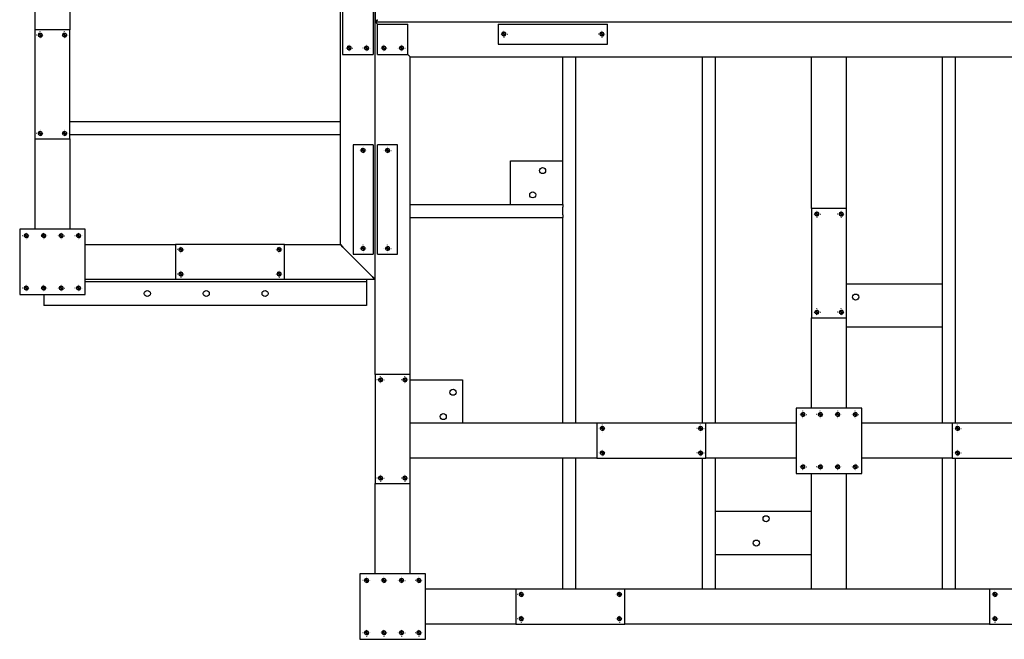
# Model space of a CAD drawing. Header units: millimetres. Extents: x 5 to 3649, y 4 to 418.
# Tile 99 of 105: x 3345 to 3458, y 150 to 221. Entities that reach past the tile are written whole.
import ezdxf

# ---------------------------------------------------------------- set-up
doc = ezdxf.new("R2010")
doc.units = ezdxf.units.MM
doc.linetypes.add('CENTERX2', pattern=[20.32, 12.7, -2.54, 2.54, -2.54])
doc.layers.add('TRAIT-FINS', color=9, linetype='Continuous')
doc.layers.add('TRAIT-MIXTES', color=3, linetype='CENTERX2')
doc.layers.add('TRAIT-FORT', color=4, linetype='Continuous', lineweight=25)

# ---------------------------------------------------------------- blocks, each defined once
blk = doc.blocks.new('SW_CENTERMARKSYMBOL_577')
at = {"layer": 'TRAIT-MIXTES', "color": 0}
for p, q in [((-0.4, 0), (-0.4125, 0)), ((0, 0), (-0.2, 0)), ((0, 0.4), (0, 0.4125)), ((0, 0), (0, 0.2)), ((0, 0), (0, -0.2)), ((0, 0), (0.2, 0)), ((0.4, 0), (0.4125, 0)), ((0, -0.4), (0, -0.4125))]:
    blk.add_line(p, q, dxfattribs=at)
blk = doc.blocks.new('SW_CENTERMARKSYMBOL_578')
at = {"layer": 'TRAIT-MIXTES', "color": 0}
for p, q in [((-0.4, 0), (-0.4125, 0)), ((0, 0), (-0.2, 0)), ((0, 0.4), (0, 0.4125)), ((0, 0), (0, 0.2)), ((0, 0), (0, -0.2)), ((0, 0), (0.2, 0)), ((0.4, 0), (0.4125, 0)), ((0, -0.4), (0, -0.4125))]:
    blk.add_line(p, q, dxfattribs=at)
blk = doc.blocks.new('SW_CENTERMARKSYMBOL_603')
at = {"layer": 'TRAIT-MIXTES', "color": 0}
for p, q in [((-0.4, 0), (-0.4125, 0)), ((0, 0), (-0.2, 0)), ((0, 0.4), (0, 0.4125)), ((0, 0), (0, 0.2)), ((0, 0), (0, -0.2)), ((0, 0), (0.2, 0)), ((0.4, 0), (0.4125, 0)), ((0, -0.4), (0, -0.4125))]:
    blk.add_line(p, q, dxfattribs=at)
blk = doc.blocks.new('SW_CENTERMARKSYMBOL_604')
at = {"layer": 'TRAIT-MIXTES', "color": 0}
for p, q in [((-0.4, 0), (-0.4125, 0)), ((0, 0), (-0.2, 0)), ((0, 0.4), (0, 0.4125)), ((0, 0), (0, 0.2)), ((0, 0), (0, -0.2)), ((0, 0), (0.2, 0)), ((0.4, 0), (0.4125, 0)), ((0, -0.4), (0, -0.4125))]:
    blk.add_line(p, q, dxfattribs=at)
blk = doc.blocks.new('SW_CENTERMARKSYMBOL_617')
at = {"layer": 'TRAIT-MIXTES', "color": 0}
for p, q in [((-0.4, 0), (-0.4125, 0)), ((0, 0), (-0.2, 0)), ((0, 0.4), (0, 0.4125)), ((0, 0), (0, 0.2)), ((0, 0), (0, -0.2)), ((0, 0), (0.2, 0)), ((0.4, 0), (0.4125, 0)), ((0, -0.4), (0, -0.4125))]:
    blk.add_line(p, q, dxfattribs=at)
blk = doc.blocks.new('SW_CENTERMARKSYMBOL_618')
at = {"layer": 'TRAIT-MIXTES', "color": 0}
for p, q in [((-0.4, 0), (-0.4125, 0)), ((0, 0), (-0.2, 0)), ((0, 0.4), (0, 0.4125)), ((0, 0), (0, 0.2)), ((0, 0), (0, -0.2)), ((0, 0), (0.2, 0)), ((0.4, 0), (0.4125, 0)), ((0, -0.4), (0, -0.4125))]:
    blk.add_line(p, q, dxfattribs=at)
blk = doc.blocks.new('SW_CENTERMARKSYMBOL_619')
at = {"layer": 'TRAIT-MIXTES', "color": 0}
for p, q in [((-0.4, 0), (-0.4125, 0)), ((0, 0), (-0.2, 0)), ((0, 0.4), (0, 0.4125)), ((0, 0), (0, 0.2)), ((0, 0), (0, -0.2)), ((0, 0), (0.2, 0)), ((0.4, 0), (0.4125, 0)), ((0, -0.4), (0, -0.4125))]:
    blk.add_line(p, q, dxfattribs=at)
blk = doc.blocks.new('SW_CENTERMARKSYMBOL_620')
at = {"layer": 'TRAIT-MIXTES', "color": 0}
for p, q in [((-0.4, 0), (-0.4125, 0)), ((0, 0), (-0.2, 0)), ((0, 0.4), (0, 0.4125)), ((0, 0), (0, 0.2)), ((0, 0), (0, -0.2)), ((0, 0), (0.2, 0)), ((0.4, 0), (0.4125, 0)), ((0, -0.4), (0, -0.4125))]:
    blk.add_line(p, q, dxfattribs=at)
blk = doc.blocks.new('SW_CENTERMARKSYMBOL_621')
at = {"layer": 'TRAIT-MIXTES', "color": 0}
for p, q in [((-0.4, 0), (-0.4125, 0)), ((0, 0), (-0.2, 0)), ((0, 0.4), (0, 0.4125)), ((0, 0), (0, 0.2)), ((0, 0), (0, -0.2)), ((0, 0), (0.2, 0)), ((0.4, 0), (0.4125, 0)), ((0, -0.4), (0, -0.4125))]:
    blk.add_line(p, q, dxfattribs=at)
blk = doc.blocks.new('SW_CENTERMARKSYMBOL_622')
at = {"layer": 'TRAIT-MIXTES', "color": 0}
for p, q in [((-0.4, 0), (-0.4125, 0)), ((0, 0), (-0.2, 0)), ((0, 0.4), (0, 0.4125)), ((0, 0), (0, 0.2)), ((0, 0), (0, -0.2)), ((0, 0), (0.2, 0)), ((0.4, 0), (0.4125, 0)), ((0, -0.4), (0, -0.4125))]:
    blk.add_line(p, q, dxfattribs=at)
blk = doc.blocks.new('SW_CENTERMARKSYMBOL_623')
at = {"layer": 'TRAIT-MIXTES', "color": 0}
for p, q in [((-0.4, 0), (-0.4125, 0)), ((0, 0), (-0.2, 0)), ((0, 0.4), (0, 0.4125)), ((0, 0), (0, 0.2)), ((0, 0), (0, -0.2)), ((0, 0), (0.2, 0)), ((0.4, 0), (0.4125, 0)), ((0, -0.4), (0, -0.4125))]:
    blk.add_line(p, q, dxfattribs=at)
blk = doc.blocks.new('SW_CENTERMARKSYMBOL_624')
at = {"layer": 'TRAIT-MIXTES', "color": 0}
for p, q in [((-0.4, 0), (-0.4125, 0)), ((0, 0), (-0.2, 0)), ((0, 0.4), (0, 0.4125)), ((0, 0), (0, 0.2)), ((0, 0), (0, -0.2)), ((0, 0), (0.2, 0)), ((0.4, 0), (0.4125, 0)), ((0, -0.4), (0, -0.4125))]:
    blk.add_line(p, q, dxfattribs=at)
blk = doc.blocks.new('SW_CENTERMARKSYMBOL_625')
at = {"layer": 'TRAIT-MIXTES', "color": 0}
for p, q in [((-0.4, 0), (-0.4125, 0)), ((0, 0), (-0.2, 0)), ((0, 0.4), (0, 0.4125)), ((0, 0), (0, 0.2)), ((0, 0), (0, -0.2)), ((0, 0), (0.2, 0)), ((0.4, 0), (0.4125, 0)), ((0, -0.4), (0, -0.4125))]:
    blk.add_line(p, q, dxfattribs=at)
blk = doc.blocks.new('SW_CENTERMARKSYMBOL_626')
at = {"layer": 'TRAIT-MIXTES', "color": 0}
for p, q in [((-0.4, 0), (-0.4125, 0)), ((0, 0), (-0.2, 0)), ((0, 0.4), (0, 0.4125)), ((0, 0), (0, 0.2)), ((0, 0), (0, -0.2)), ((0, 0), (0.2, 0)), ((0.4, 0), (0.4125, 0)), ((0, -0.4), (0, -0.4125))]:
    blk.add_line(p, q, dxfattribs=at)
blk = doc.blocks.new('SW_CENTERMARKSYMBOL_627')
at = {"layer": 'TRAIT-MIXTES', "color": 0}
for p, q in [((-0.4, 0), (-0.4125, 0)), ((0, 0), (-0.2, 0)), ((0, 0.4), (0, 0.4125)), ((0, 0), (0, 0.2)), ((0, 0), (0, -0.2)), ((0, 0), (0.2, 0)), ((0.4, 0), (0.4125, 0)), ((0, -0.4), (0, -0.4125))]:
    blk.add_line(p, q, dxfattribs=at)
blk = doc.blocks.new('SW_CENTERMARKSYMBOL_628')
at = {"layer": 'TRAIT-MIXTES', "color": 0}
for p, q in [((-0.4, 0), (-0.4125, 0)), ((0, 0), (-0.2, 0)), ((0, 0.4), (0, 0.4125)), ((0, 0), (0, 0.2)), ((0, 0), (0, -0.2)), ((0, 0), (0.2, 0)), ((0.4, 0), (0.4125, 0)), ((0, -0.4), (0, -0.4125))]:
    blk.add_line(p, q, dxfattribs=at)
blk = doc.blocks.new('SW_CENTERMARKSYMBOL_629')
at = {"layer": 'TRAIT-MIXTES', "color": 0}
for p, q in [((-0.4, 0), (-0.4125, 0)), ((0, 0), (-0.2, 0)), ((0, 0.4), (0, 0.4125)), ((0, 0), (0, 0.2)), ((0, 0), (0, -0.2)), ((0, 0), (0.2, 0)), ((0.4, 0), (0.4125, 0)), ((0, -0.4), (0, -0.4125))]:
    blk.add_line(p, q, dxfattribs=at)
blk = doc.blocks.new('SW_CENTERMARKSYMBOL_630')
at = {"layer": 'TRAIT-MIXTES', "color": 0}
for p, q in [((-0.4, 0), (-0.4125, 0)), ((0, 0), (-0.2, 0)), ((0, 0.4), (0, 0.4125)), ((0, 0), (0, 0.2)), ((0, 0), (0, -0.2)), ((0, 0), (0.2, 0)), ((0.4, 0), (0.4125, 0)), ((0, -0.4), (0, -0.4125))]:
    blk.add_line(p, q, dxfattribs=at)
blk = doc.blocks.new('SW_CENTERMARKSYMBOL_631')
at = {"layer": 'TRAIT-MIXTES', "color": 0}
for p, q in [((-0.4, 0), (-0.4125, 0)), ((0, 0), (-0.2, 0)), ((0, 0.4), (0, 0.4125)), ((0, 0), (0, 0.2)), ((0, 0), (0, -0.2)), ((0, 0), (0.2, 0)), ((0.4, 0), (0.4125, 0)), ((0, -0.4), (0, -0.4125))]:
    blk.add_line(p, q, dxfattribs=at)
blk = doc.blocks.new('SW_CENTERMARKSYMBOL_632')
at = {"layer": 'TRAIT-MIXTES', "color": 0}
for p, q in [((-0.4, 0), (-0.4125, 0)), ((0, 0), (-0.2, 0)), ((0, 0.4), (0, 0.4125)), ((0, 0), (0, 0.2)), ((0, 0), (0, -0.2)), ((0, 0), (0.2, 0)), ((0.4, 0), (0.4125, 0)), ((0, -0.4), (0, -0.4125))]:
    blk.add_line(p, q, dxfattribs=at)
blk = doc.blocks.new('SW_CENTERMARKSYMBOL_649')
at = {"layer": 'TRAIT-MIXTES', "color": 0}
for p, q in [((-0.4, 0), (-0.4125, 0)), ((0, 0), (-0.2, 0)), ((0, 0.4), (0, 0.4125)), ((0, 0), (0, 0.2)), ((0, 0), (0, -0.2)), ((0, 0), (0.2, 0)), ((0.4, 0), (0.4125, 0)), ((0, -0.4), (0, -0.4125))]:
    blk.add_line(p, q, dxfattribs=at)
blk = doc.blocks.new('SW_CENTERMARKSYMBOL_650')
at = {"layer": 'TRAIT-MIXTES', "color": 0}
for p, q in [((-0.4, 0), (-0.4125, 0)), ((0, 0), (-0.2, 0)), ((0, 0.4), (0, 0.4125)), ((0, 0), (0, 0.2)), ((0, 0), (0, -0.2)), ((0, 0), (0.2, 0)), ((0.4, 0), (0.4125, 0)), ((0, -0.4), (0, -0.4125))]:
    blk.add_line(p, q, dxfattribs=at)
blk = doc.blocks.new('SW_CENTERMARKSYMBOL_651')
at = {"layer": 'TRAIT-MIXTES', "color": 0}
for p, q in [((-0.4, 0), (-0.4125, 0)), ((0, 0), (-0.2, 0)), ((0, 0.4), (0, 0.4125)), ((0, 0), (0, 0.2)), ((0, 0), (0, -0.2)), ((0, 0), (0.2, 0)), ((0.4, 0), (0.4125, 0)), ((0, -0.4), (0, -0.4125))]:
    blk.add_line(p, q, dxfattribs=at)
blk = doc.blocks.new('SW_CENTERMARKSYMBOL_652')
at = {"layer": 'TRAIT-MIXTES', "color": 0}
for p, q in [((-0.4, 0), (-0.4125, 0)), ((0, 0), (-0.2, 0)), ((0, 0.4), (0, 0.4125)), ((0, 0), (0, 0.2)), ((0, 0), (0, -0.2)), ((0, 0), (0.2, 0)), ((0.4, 0), (0.4125, 0)), ((0, -0.4), (0, -0.4125))]:
    blk.add_line(p, q, dxfattribs=at)
blk = doc.blocks.new('SW_CENTERMARKSYMBOL_677')
at = {"layer": 'TRAIT-MIXTES', "color": 0}
for p, q in [((-0.4, 0), (-0.4125, 0)), ((0, 0), (-0.2, 0)), ((0, 0.4), (0, 0.4125)), ((0, 0), (0, 0.2)), ((0, 0), (0, -0.2)), ((0, 0), (0.2, 0)), ((0.4, 0), (0.4125, 0)), ((0, -0.4), (0, -0.4125))]:
    blk.add_line(p, q, dxfattribs=at)
blk = doc.blocks.new('SW_CENTERMARKSYMBOL_678')
at = {"layer": 'TRAIT-MIXTES', "color": 0}
for p, q in [((-0.4, 0), (-0.4125, 0)), ((0, 0), (-0.2, 0)), ((0, 0.4), (0, 0.4125)), ((0, 0), (0, 0.2)), ((0, 0), (0, -0.2)), ((0, 0), (0.2, 0)), ((0.4, 0), (0.4125, 0)), ((0, -0.4), (0, -0.4125))]:
    blk.add_line(p, q, dxfattribs=at)
blk = doc.blocks.new('SW_CENTERMARKSYMBOL_703')
at = {"layer": 'TRAIT-MIXTES', "color": 0}
for p, q in [((-0.4, 0), (-0.4125, 0)), ((0, 0), (-0.2, 0)), ((0, 0.4), (0, 0.4125)), ((0, 0), (0, 0.2)), ((0, 0), (0, -0.2)), ((0, 0), (0.2, 0)), ((0.4, 0), (0.4125, 0)), ((0, -0.4), (0, -0.4125))]:
    blk.add_line(p, q, dxfattribs=at)
blk = doc.blocks.new('SW_CENTERMARKSYMBOL_704')
at = {"layer": 'TRAIT-MIXTES', "color": 0}
for p, q in [((-0.4, 0), (-0.4125, 0)), ((0, 0), (-0.2, 0)), ((0, 0.4), (0, 0.4125)), ((0, 0), (0, 0.2)), ((0, 0), (0, -0.2)), ((0, 0), (0.2, 0)), ((0.4, 0), (0.4125, 0)), ((0, -0.4), (0, -0.4125))]:
    blk.add_line(p, q, dxfattribs=at)
blk = doc.blocks.new('SW_CENTERMARKSYMBOL_707')
at = {"layer": 'TRAIT-MIXTES', "color": 0}
for p, q in [((-0.4, 0), (-0.4125, 0)), ((0, 0), (-0.2, 0)), ((0, 0.4), (0, 0.4125)), ((0, 0), (0, 0.2)), ((0, 0), (0, -0.2)), ((0, 0), (0.2, 0)), ((0.4, 0), (0.4125, 0)), ((0, -0.4), (0, -0.4125))]:
    blk.add_line(p, q, dxfattribs=at)
blk = doc.blocks.new('SW_CENTERMARKSYMBOL_708')
at = {"layer": 'TRAIT-MIXTES', "color": 0}
for p, q in [((-0.4, 0), (-0.4125, 0)), ((0, 0), (-0.2, 0)), ((0, 0.4), (0, 0.4125)), ((0, 0), (0, 0.2)), ((0, 0), (0, -0.2)), ((0, 0), (0.2, 0)), ((0.4, 0), (0.4125, 0)), ((0, -0.4), (0, -0.4125))]:
    blk.add_line(p, q, dxfattribs=at)
blk = doc.blocks.new('SW_CENTERMARKSYMBOL_725')
at = {"layer": 'TRAIT-MIXTES', "color": 0}
for p, q in [((-0.4, 0), (-0.4125, 0)), ((0, 0), (-0.2, 0)), ((0, 0.4), (0, 0.4125)), ((0, 0), (0, 0.2)), ((0, 0), (0, -0.2)), ((0, 0), (0.2, 0)), ((0.4, 0), (0.4125, 0)), ((0, -0.4), (0, -0.4125))]:
    blk.add_line(p, q, dxfattribs=at)
blk = doc.blocks.new('SW_CENTERMARKSYMBOL_726')
at = {"layer": 'TRAIT-MIXTES', "color": 0}
for p, q in [((-0.4, 0), (-0.4125, 0)), ((0, 0), (-0.2, 0)), ((0, 0.4), (0, 0.4125)), ((0, 0), (0, 0.2)), ((0, 0), (0, -0.2)), ((0, 0), (0.2, 0)), ((0.4, 0), (0.4125, 0)), ((0, -0.4), (0, -0.4125))]:
    blk.add_line(p, q, dxfattribs=at)
blk = doc.blocks.new('SW_CENTERMARKSYMBOL_727')
at = {"layer": 'TRAIT-MIXTES', "color": 0}
for p, q in [((-0.4, 0), (-0.4125, 0)), ((0, 0), (-0.2, 0)), ((0, 0.4), (0, 0.4125)), ((0, 0), (0, 0.2)), ((0, 0), (0, -0.2)), ((0, 0), (0.2, 0)), ((0.4, 0), (0.4125, 0)), ((0, -0.4), (0, -0.4125))]:
    blk.add_line(p, q, dxfattribs=at)
blk = doc.blocks.new('SW_CENTERMARKSYMBOL_728')
at = {"layer": 'TRAIT-MIXTES', "color": 0}
for p, q in [((-0.4, 0), (-0.4125, 0)), ((0, 0), (-0.2, 0)), ((0, 0.4), (0, 0.4125)), ((0, 0), (0, 0.2)), ((0, 0), (0, -0.2)), ((0, 0), (0.2, 0)), ((0.4, 0), (0.4125, 0)), ((0, -0.4), (0, -0.4125))]:
    blk.add_line(p, q, dxfattribs=at)
blk = doc.blocks.new('SW_CENTERMARKSYMBOL_773')
at = {"layer": 'TRAIT-MIXTES', "color": 0}
for p, q in [((-0.4, 0), (-0.4125, 0)), ((0, 0), (-0.2, 0)), ((0, 0.4), (0, 0.4125)), ((0, 0), (0, 0.2)), ((0, 0), (0, -0.2)), ((0, 0), (0.2, 0)), ((0.4, 0), (0.4125, 0)), ((0, -0.4), (0, -0.4125))]:
    blk.add_line(p, q, dxfattribs=at)
blk = doc.blocks.new('SW_CENTERMARKSYMBOL_774')
at = {"layer": 'TRAIT-MIXTES', "color": 0}
for p, q in [((-0.4, 0), (-0.4125, 0)), ((0, 0), (-0.2, 0)), ((0, 0.4), (0, 0.4125)), ((0, 0), (0, 0.2)), ((0, 0), (0, -0.2)), ((0, 0), (0.2, 0)), ((0.4, 0), (0.4125, 0)), ((0, -0.4), (0, -0.4125))]:
    blk.add_line(p, q, dxfattribs=at)
blk = doc.blocks.new('SW_CENTERMARKSYMBOL_775')
at = {"layer": 'TRAIT-MIXTES', "color": 0}
for p, q in [((-0.4, 0), (-0.4125, 0)), ((0, 0), (-0.2, 0)), ((0, 0.4), (0, 0.4125)), ((0, 0), (0, 0.2)), ((0, 0), (0, -0.2)), ((0, 0), (0.2, 0)), ((0.4, 0), (0.4125, 0)), ((0, -0.4), (0, -0.4125))]:
    blk.add_line(p, q, dxfattribs=at)
blk = doc.blocks.new('SW_CENTERMARKSYMBOL_776')
at = {"layer": 'TRAIT-MIXTES', "color": 0}
for p, q in [((-0.4, 0), (-0.4125, 0)), ((0, 0), (-0.2, 0)), ((0, 0.4), (0, 0.4125)), ((0, 0), (0, 0.2)), ((0, 0), (0, -0.2)), ((0, 0), (0.2, 0)), ((0.4, 0), (0.4125, 0)), ((0, -0.4), (0, -0.4125))]:
    blk.add_line(p, q, dxfattribs=at)
blk = doc.blocks.new('SW_CENTERMARKSYMBOL_797')
at = {"layer": 'TRAIT-MIXTES', "color": 0}
for p, q in [((-0.4, 0), (-0.4125, 0)), ((0, 0), (-0.2, 0)), ((0, 0.4), (0, 0.4125)), ((0, 0), (0, 0.2)), ((0, 0), (0, -0.2)), ((0, 0), (0.2, 0)), ((0.4, 0), (0.4125, 0)), ((0, -0.4), (0, -0.4125))]:
    blk.add_line(p, q, dxfattribs=at)
blk = doc.blocks.new('SW_CENTERMARKSYMBOL_799')
at = {"layer": 'TRAIT-MIXTES', "color": 0}
for p, q in [((-0.4, 0), (-0.4125, 0)), ((0, 0), (-0.2, 0)), ((0, 0.4), (0, 0.4125)), ((0, 0), (0, 0.2)), ((0, 0), (0, -0.2)), ((0, 0), (0.2, 0)), ((0.4, 0), (0.4125, 0)), ((0, -0.4), (0, -0.4125))]:
    blk.add_line(p, q, dxfattribs=at)
blk = doc.blocks.new('SW_CENTERMARKSYMBOL_837')
at = {"layer": 'TRAIT-MIXTES', "color": 0}
for p, q in [((-0.4, 0), (-0.4125, 0)), ((0, 0), (-0.2, 0)), ((0, 0.4), (0, 0.4125)), ((0, 0), (0, 0.2)), ((0, 0), (0, -0.2)), ((0, 0), (0.2, 0)), ((0.4, 0), (0.4125, 0)), ((0, -0.4), (0, -0.4125))]:
    blk.add_line(p, q, dxfattribs=at)
blk = doc.blocks.new('SW_CENTERMARKSYMBOL_838')
at = {"layer": 'TRAIT-MIXTES', "color": 0}
for p, q in [((-0.4, 0), (-0.4125, 0)), ((0, 0), (-0.2, 0)), ((0, 0.4), (0, 0.4125)), ((0, 0), (0, 0.2)), ((0, 0), (0, -0.2)), ((0, 0), (0.2, 0)), ((0.4, 0), (0.4125, 0)), ((0, -0.4), (0, -0.4125))]:
    blk.add_line(p, q, dxfattribs=at)
blk = doc.blocks.new('SW_CENTERMARKSYMBOL_839')
at = {"layer": 'TRAIT-MIXTES', "color": 0}
for p, q in [((-0.4, 0), (-0.4125, 0)), ((0, 0), (-0.2, 0)), ((0, 0.4), (0, 0.4125)), ((0, 0), (0, 0.2)), ((0, 0), (0, -0.2)), ((0, 0), (0.2, 0)), ((0.4, 0), (0.4125, 0)), ((0, -0.4), (0, -0.4125))]:
    blk.add_line(p, q, dxfattribs=at)
blk = doc.blocks.new('SW_CENTERMARKSYMBOL_840')
at = {"layer": 'TRAIT-MIXTES', "color": 0}
for p, q in [((-0.4, 0), (-0.4125, 0)), ((0, 0), (-0.2, 0)), ((0, 0.4), (0, 0.4125)), ((0, 0), (0, 0.2)), ((0, 0), (0, -0.2)), ((0, 0), (0.2, 0)), ((0.4, 0), (0.4125, 0)), ((0, -0.4), (0, -0.4125))]:
    blk.add_line(p, q, dxfattribs=at)
blk = doc.blocks.new('SW_CENTERMARKSYMBOL_841')
at = {"layer": 'TRAIT-MIXTES', "color": 0}
for p, q in [((-0.4, 0), (-0.4125, 0)), ((0, 0), (-0.2, 0)), ((0, 0.4), (0, 0.4125)), ((0, 0), (0, 0.2)), ((0, 0), (0, -0.2)), ((0, 0), (0.2, 0)), ((0.4, 0), (0.4125, 0)), ((0, -0.4), (0, -0.4125))]:
    blk.add_line(p, q, dxfattribs=at)
blk = doc.blocks.new('SW_CENTERMARKSYMBOL_842')
at = {"layer": 'TRAIT-MIXTES', "color": 0}
for p, q in [((-0.4, 0), (-0.4125, 0)), ((0, 0), (-0.2, 0)), ((0, 0.4), (0, 0.4125)), ((0, 0), (0, 0.2)), ((0, 0), (0, -0.2)), ((0, 0), (0.2, 0)), ((0.4, 0), (0.4125, 0)), ((0, -0.4), (0, -0.4125))]:
    blk.add_line(p, q, dxfattribs=at)
blk = doc.blocks.new('SW_CENTERMARKSYMBOL_843')
at = {"layer": 'TRAIT-MIXTES', "color": 0}
for p, q in [((-0.4, 0), (-0.4125, 0)), ((0, 0), (-0.2, 0)), ((0, 0.4), (0, 0.4125)), ((0, 0), (0, 0.2)), ((0, 0), (0, -0.2)), ((0, 0), (0.2, 0)), ((0.4, 0), (0.4125, 0)), ((0, -0.4), (0, -0.4125))]:
    blk.add_line(p, q, dxfattribs=at)
blk = doc.blocks.new('SW_CENTERMARKSYMBOL_844')
at = {"layer": 'TRAIT-MIXTES', "color": 0}
for p, q in [((-0.4, 0), (-0.4125, 0)), ((0, 0), (-0.2, 0)), ((0, 0.4), (0, 0.4125)), ((0, 0), (0, 0.2)), ((0, 0), (0, -0.2)), ((0, 0), (0.2, 0)), ((0.4, 0), (0.4125, 0)), ((0, -0.4), (0, -0.4125))]:
    blk.add_line(p, q, dxfattribs=at)
blk = doc.blocks.new('SW_CENTERMARKSYMBOL_845')
at = {"layer": 'TRAIT-MIXTES', "color": 0}
for p, q in [((-0.4, 0), (-0.4125, 0)), ((0, 0), (-0.2, 0)), ((0, 0.4), (0, 0.4125)), ((0, 0), (0, 0.2)), ((0, 0), (0, -0.2)), ((0, 0), (0.2, 0)), ((0.4, 0), (0.4125, 0)), ((0, -0.4), (0, -0.4125))]:
    blk.add_line(p, q, dxfattribs=at)
blk = doc.blocks.new('SW_CENTERMARKSYMBOL_846')
at = {"layer": 'TRAIT-MIXTES', "color": 0}
for p, q in [((-0.4, 0), (-0.4125, 0)), ((0, 0), (-0.2, 0)), ((0, 0.4), (0, 0.4125)), ((0, 0), (0, 0.2)), ((0, 0), (0, -0.2)), ((0, 0), (0.2, 0)), ((0.4, 0), (0.4125, 0)), ((0, -0.4), (0, -0.4125))]:
    blk.add_line(p, q, dxfattribs=at)
blk = doc.blocks.new('SW_CENTERMARKSYMBOL_857')
at = {"layer": 'TRAIT-MIXTES', "color": 0}
for p, q in [((-0.4, 0), (-0.4125, 0)), ((0, 0), (-0.2, 0)), ((0, 0.4), (0, 0.4125)), ((0, 0), (0, 0.2)), ((0, 0), (0, -0.2)), ((0, 0), (0.2, 0)), ((0.4, 0), (0.4125, 0)), ((0, -0.4), (0, -0.4125))]:
    blk.add_line(p, q, dxfattribs=at)
blk = doc.blocks.new('SW_CENTERMARKSYMBOL_858')
at = {"layer": 'TRAIT-MIXTES', "color": 0}
for p, q in [((-0.4, 0), (-0.4125, 0)), ((0, 0), (-0.2, 0)), ((0, 0.4), (0, 0.4125)), ((0, 0), (0, 0.2)), ((0, 0), (0, -0.2)), ((0, 0), (0.2, 0)), ((0.4, 0), (0.4125, 0)), ((0, -0.4), (0, -0.4125))]:
    blk.add_line(p, q, dxfattribs=at)
blk = doc.blocks.new('SW_CENTERMARKSYMBOL_859')
at = {"layer": 'TRAIT-MIXTES', "color": 0}
for p, q in [((-0.4, 0), (-0.4125, 0)), ((0, 0), (-0.2, 0)), ((0, 0.4), (0, 0.4125)), ((0, 0), (0, 0.2)), ((0, 0), (0, -0.2)), ((0, 0), (0.2, 0)), ((0.4, 0), (0.4125, 0)), ((0, -0.4), (0, -0.4125))]:
    blk.add_line(p, q, dxfattribs=at)
blk = doc.blocks.new('SW_CENTERMARKSYMBOL_860')
at = {"layer": 'TRAIT-MIXTES', "color": 0}
for p, q in [((-0.4, 0), (-0.4125, 0)), ((0, 0), (-0.2, 0)), ((0, 0.4), (0, 0.4125)), ((0, 0), (0, 0.2)), ((0, 0), (0, -0.2)), ((0, 0), (0.2, 0)), ((0.4, 0), (0.4125, 0)), ((0, -0.4), (0, -0.4125))]:
    blk.add_line(p, q, dxfattribs=at)
blk = doc.blocks.new('SW_CENTERMARKSYMBOL_869')
at = {"layer": 'TRAIT-MIXTES', "color": 0}
for p, q in [((-0.4, 0), (-0.4125, 0)), ((0, 0), (-0.2, 0)), ((0, 0.4), (0, 0.4125)), ((0, 0), (0, 0.2)), ((0, 0), (0, -0.2)), ((0, 0), (0.2, 0)), ((0.4, 0), (0.4125, 0)), ((0, -0.4), (0, -0.4125))]:
    blk.add_line(p, q, dxfattribs=at)
blk = doc.blocks.new('SW_CENTERMARKSYMBOL_870')
at = {"layer": 'TRAIT-MIXTES', "color": 0}
for p, q in [((-0.4, 0), (-0.4125, 0)), ((0, 0), (-0.2, 0)), ((0, 0.4), (0, 0.4125)), ((0, 0), (0, 0.2)), ((0, 0), (0, -0.2)), ((0, 0), (0.2, 0)), ((0.4, 0), (0.4125, 0)), ((0, -0.4), (0, -0.4125))]:
    blk.add_line(p, q, dxfattribs=at)
blk = doc.blocks.new('SW_CENTERMARKSYMBOL_871')
at = {"layer": 'TRAIT-MIXTES', "color": 0}
for p, q in [((-0.4, 0), (-0.4125, 0)), ((0, 0), (-0.2, 0)), ((0, 0.4), (0, 0.4125)), ((0, 0), (0, 0.2)), ((0, 0), (0, -0.2)), ((0, 0), (0.2, 0)), ((0.4, 0), (0.4125, 0)), ((0, -0.4), (0, -0.4125))]:
    blk.add_line(p, q, dxfattribs=at)
blk = doc.blocks.new('SW_CENTERMARKSYMBOL_872')
at = {"layer": 'TRAIT-MIXTES', "color": 0}
for p, q in [((-0.4, 0), (-0.4125, 0)), ((0, 0), (-0.2, 0)), ((0, 0.4), (0, 0.4125)), ((0, 0), (0, 0.2)), ((0, 0), (0, -0.2)), ((0, 0), (0.2, 0)), ((0.4, 0), (0.4125, 0)), ((0, -0.4), (0, -0.4125))]:
    blk.add_line(p, q, dxfattribs=at)
blk = doc.blocks.new('SW_CENTERMARKSYMBOL_873')
at = {"layer": 'TRAIT-MIXTES', "color": 0}
for p, q in [((-0.4, 0), (-0.4125, 0)), ((0, 0), (-0.2, 0)), ((0, 0.4), (0, 0.4125)), ((0, 0), (0, 0.2)), ((0, 0), (0, -0.2)), ((0, 0), (0.2, 0)), ((0.4, 0), (0.4125, 0)), ((0, -0.4), (0, -0.4125))]:
    blk.add_line(p, q, dxfattribs=at)
blk = doc.blocks.new('SW_CENTERMARKSYMBOL_874')
at = {"layer": 'TRAIT-MIXTES', "color": 0}
for p, q in [((-0.4, 0), (-0.4125, 0)), ((0, 0), (-0.2, 0)), ((0, 0.4), (0, 0.4125)), ((0, 0), (0, 0.2)), ((0, 0), (0, -0.2)), ((0, 0), (0.2, 0)), ((0.4, 0), (0.4125, 0)), ((0, -0.4), (0, -0.4125))]:
    blk.add_line(p, q, dxfattribs=at)
blk = doc.blocks.new('SW_CENTERMARKSYMBOL_875')
at = {"layer": 'TRAIT-MIXTES', "color": 0}
for p, q in [((-0.4, 0), (-0.4125, 0)), ((0, 0), (-0.2, 0)), ((0, 0.4), (0, 0.4125)), ((0, 0), (0, 0.2)), ((0, 0), (0, -0.2)), ((0, 0), (0.2, 0)), ((0.4, 0), (0.4125, 0)), ((0, -0.4), (0, -0.4125))]:
    blk.add_line(p, q, dxfattribs=at)
blk = doc.blocks.new('SW_CENTERMARKSYMBOL_876')
at = {"layer": 'TRAIT-MIXTES', "color": 0}
for p, q in [((-0.4, 0), (-0.4125, 0)), ((0, 0), (-0.2, 0)), ((0, 0.4), (0, 0.4125)), ((0, 0), (0, 0.2)), ((0, 0), (0, -0.2)), ((0, 0), (0.2, 0)), ((0.4, 0), (0.4125, 0)), ((0, -0.4), (0, -0.4125))]:
    blk.add_line(p, q, dxfattribs=at)

msp = doc.modelspace()

# ---------------------------------------------------------------- linework, layer by layer
at = {"layer": 'TRAIT-FINS', "lineweight": 18}
for centre in [(3347.715008, 219.092963), (3350.515008, 219.092963), (3400.840008, 219.217963), (3412.090008, 219.217963), (3383.115008, 217.617963), (3385.115008, 217.617963), (3387.115008, 217.617963), (3389.115008, 217.617963), (3347.715008, 207.842963), (3350.515008, 207.842963), (3384.715008, 205.892963), (3387.515008, 205.892963), (3436.715008, 198.592963), (3439.515008, 198.592963), (3346.115008, 196.117963), (3348.115008, 196.117963), (3350.115008, 196.117963), (3352.115008, 196.117963), (3363.840008, 194.517963), (3375.090008, 194.517963), (3384.715008, 194.642963), (3387.515008, 194.642963), (3363.840008, 191.717963), (3375.090008, 191.717963), (3346.115008, 190.117963), (3348.115008, 190.117963), (3350.115008, 190.117963), (3352.115008, 190.117963), (3436.715008, 187.342963), (3439.515008, 187.342963), (3386.715008, 179.592963), (3389.515008, 179.592963), (3435.115008, 175.617963), (3437.115008, 175.617963), (3439.115008, 175.617963), (3441.115008, 175.617963), (3412.140008, 174.017963), (3423.390008, 174.017963), (3452.840008, 174.017963), (3412.140008, 171.217963), (3423.390008, 171.217963), (3452.840008, 171.217963), (3435.115008, 169.617963), (3437.115008, 169.617963), (3439.115008, 169.617963), (3441.115008, 169.617963), (3386.715008, 168.342963), (3389.515008, 168.342963), (3385.115008, 156.617963), (3387.115008, 156.617963), (3389.115008, 156.617963), (3391.115008, 156.617963), (3402.840008, 155.017963), (3414.090008, 155.017963), (3457.140008, 155.017963), (3402.840008, 152.217963), (3414.090008, 152.217963), (3457.140008, 152.217963), (3385.115008, 150.617963), (3387.115008, 150.617963), (3389.115008, 150.617963), (3391.115008, 150.617963)]:
    msp.add_arc(centre, 0.25, 255, 195, dxfattribs=at)
at = {"layer": 'TRAIT-FORT', "lineweight": 25}
for p, q in [((3386.115008, 295.117963), (3386.115008, 220.617963)), ((3386.115008, 191.117963), (3386.115008, 295.117963)), ((3382.115008, 195.117963), (3382.115008, 291.117963)), ((3347.115008, 266.517963), (3347.115008, 219.717963)), ((3351.115008, 266.517963), (3351.115008, 219.717963)), ((3382.365008, 224.367963), (3382.365008, 216.867963)), ((3385.865008, 224.367963), (3385.865008, 216.867963)), ((3386.365008, 220.867963), (3386.115008, 220.617963)), ((3386.115008, 220.617963), (3386.365008, 220.867963)), ((3386.115008, 180.217963), (3386.115008, 220.617963)), ((3386.115008, 220.617963), (3386.365008, 220.367963)), ((3386.115008, 220.617963), (3485.115008, 220.617963)), ((3386.365008, 220.367963), (3386.115008, 220.617963)), ((3386.365008, 220.367963), (3389.865008, 220.367963)), ((3386.365008, 216.867963), (3386.365008, 220.367963)), ((3389.865008, 216.867963), (3389.865008, 220.367963)), ((3400.215008, 220.367963), (3412.715008, 220.367963)), ((3400.215008, 220.367963), (3400.215008, 218.067963)), ((3412.715008, 218.067963), (3412.715008, 220.367963)), ((3351.115008, 219.717963), (3347.115008, 219.717963)), ((3347.115008, 219.717963), (3347.115008, 207.217963)), ((3351.115008, 207.217963), (3351.115008, 219.717963)), ((3400.215008, 218.067963), (3412.715008, 218.067963)), ((3382.365008, 216.867963), (3385.865008, 216.867963)), ((3386.365008, 216.867963), (3389.865008, 216.867963)), ((3388.964748, 217.768223), (3389.265269, 217.467703)), ((3389.865008, 216.867963), (3390.115008, 216.617963)), ((3390.115008, 216.617963), (3389.865008, 216.867963)), ((3390.115008, 180.217963), (3390.115008, 216.617963)), ((3390.115008, 216.617963), (3436.115008, 216.617963)), ((3407.615024, 199.701296), (3407.615024, 216.617963)), ((3409.115024, 174.617963), (3409.115024, 216.617963)), ((3423.615024, 174.617963), (3423.615024, 216.617963)), ((3425.115024, 174.617963), (3425.115024, 216.617963)), ((3436.115008, 199.217963), (3436.115008, 216.617963)), ((3436.115008, 216.617963), (3436.415008, 216.617963)), ((3436.415008, 216.617963), (3439.815008, 216.617963)), ((3439.815008, 216.617963), (3440.115008, 216.617963)), ((3440.115008, 199.217963), (3440.115008, 216.617963)), ((3440.115008, 216.617963), (3481.115008, 216.617963)), ((3451.115008, 174.617963), (3451.115008, 216.617963)), ((3452.615008, 174.617963), (3452.615008, 216.617963)), ((3351.115008, 209.201296), (3382.115008, 209.201296)), ((3351.115008, 207.701296), (3382.115008, 207.701296)), ((3347.115008, 207.217963), (3347.115008, 196.867963)), ((3347.115008, 207.217963), (3351.115008, 207.217963)), ((3351.115008, 207.217963), (3351.115008, 196.867963)), ((3383.565008, 206.517963), (3383.565008, 194.017963)), ((3385.865008, 206.517963), (3383.565008, 206.517963)), ((3385.865008, 206.517963), (3385.865008, 194.017963)), ((3388.665008, 206.517963), (3386.365008, 206.517963)), ((3386.365008, 194.017963), (3386.365008, 206.517963)), ((3388.665008, 194.017963), (3388.665008, 206.517963)), ((3401.615024, 199.701296), (3401.615024, 204.701296)), ((3401.615024, 204.701296), (3407.615024, 204.701296)), ((3390.115008, 199.701296), (3407.615024, 199.701296)), ((3407.615024, 199.701296), (3407.615024, 199.401296)), ((3407.615024, 198.501296), (3407.615024, 199.401296)), ((3440.115008, 199.217963), (3436.115008, 199.217963)), ((3436.115008, 199.217963), (3436.115008, 186.717963)), ((3440.115008, 186.717963), (3440.115008, 199.217963)), ((3390.115008, 198.201296), (3407.615024, 198.201296)), ((3407.615024, 198.501296), (3407.615024, 198.201296)), ((3407.615024, 174.617963), (3407.615024, 198.201296)), ((3352.865008, 196.867963), (3345.365008, 196.867963)), ((3345.365008, 196.867963), (3345.365008, 189.367963)), ((3352.865008, 189.367963), (3352.865008, 196.867963)), ((3352.865008, 195.117963), (3363.215008, 195.117963)), ((3375.715008, 195.117963), (3363.215008, 195.117963)), ((3363.215008, 195.117963), (3363.215008, 191.117963)), ((3375.715008, 195.117963), (3382.115008, 195.117963)), ((3375.715008, 191.117963), (3375.715008, 195.117963)), ((3382.115008, 195.117963), (3382.415008, 194.817963)), ((3382.415008, 194.817963), (3382.115008, 195.117963)), ((3382.415008, 194.817963), (3385.815008, 191.417963)), ((3383.565008, 194.017963), (3385.865008, 194.017963)), ((3386.365008, 194.017963), (3388.665008, 194.017963)), ((3352.865008, 191.117963), (3363.215008, 191.117963)), ((3385.115008, 190.817963), (3352.865008, 190.817963)), ((3363.215008, 191.117963), (3375.715008, 191.117963)), ((3375.715008, 191.117963), (3386.115008, 191.117963)), ((3385.115008, 191.117963), (3385.115008, 191.017963)), ((3385.115008, 191.017963), (3385.115008, 190.817963)), ((3385.115008, 190.817963), (3385.115008, 190.417963)), ((3385.815008, 191.417963), (3386.115008, 191.117963)), ((3386.115008, 191.117963), (3385.815008, 191.417963)), ((3348.115008, 190.330463), (3348.115008, 189.905463)), ((3385.115008, 190.417963), (3385.115008, 188.317963)), ((3440.115008, 190.617963), (3451.115008, 190.617963)), ((3345.365008, 189.367963), (3352.865008, 189.367963)), ((3348.115008, 189.367963), (3348.115008, 188.317963)), ((3348.115008, 188.317963), (3348.115008, 188.117963)), ((3385.115008, 188.117963), (3348.115008, 188.117963)), ((3385.115008, 188.317963), (3385.115008, 188.117963)), ((3436.115008, 176.367963), (3436.115008, 186.717963)), ((3436.115008, 186.717963), (3440.115008, 186.717963)), ((3440.115008, 176.367963), (3440.115008, 186.717963)), ((3451.115008, 185.617963), (3440.115008, 185.617963)), ((3390.115008, 180.217963), (3386.115008, 180.217963)), ((3386.115008, 180.217963), (3386.115008, 167.717963)), ((3390.115008, 167.717963), (3390.115008, 180.217963)), ((3390.115008, 179.617963), (3396.115008, 179.617963)), ((3396.115008, 179.617963), (3396.115008, 174.617963)), ((3441.865008, 176.367963), (3434.365008, 176.367963)), ((3434.365008, 176.367963), (3434.365008, 168.867963)), ((3441.865008, 168.867963), (3441.865008, 176.367963)), ((3411.515008, 174.617963), (3390.115008, 174.617963)), ((3424.015008, 174.617963), (3411.515008, 174.617963)), ((3411.515008, 174.617963), (3411.515008, 170.617963)), ((3434.365008, 174.617963), (3424.015008, 174.617963)), ((3424.015008, 170.617963), (3424.015008, 174.617963)), ((3452.215008, 174.617963), (3441.865008, 174.617963)), ((3464.715008, 174.617963), (3452.215008, 174.617963)), ((3452.215008, 174.617963), (3452.215008, 170.617963)), ((3411.515008, 170.617963), (3390.115008, 170.617963)), ((3407.615024, 155.617963), (3407.615024, 170.617963)), ((3409.115024, 155.617963), (3409.115024, 170.617963)), ((3411.515008, 170.617963), (3424.015008, 170.617963)), ((3423.615024, 155.617963), (3423.615024, 170.617963)), ((3434.365008, 170.617963), (3424.015008, 170.617963)), ((3425.115024, 155.617963), (3425.115024, 170.617963)), ((3452.215008, 170.617963), (3441.865008, 170.617963)), ((3451.115008, 155.617963), (3451.115008, 170.617963)), ((3452.215008, 170.617963), (3464.715008, 170.617963)), ((3452.615008, 155.617963), (3452.615008, 170.617963)), ((3434.365008, 168.867963), (3441.865008, 168.867963)), ((3436.115008, 155.617963), (3436.115008, 168.867963)), ((3440.115008, 155.617963), (3440.115008, 168.867963)), ((3386.115008, 157.367963), (3386.115008, 167.717963)), ((3386.115008, 167.717963), (3390.115008, 167.717963)), ((3390.115008, 157.367963), (3390.115008, 167.717963)), ((3425.115024, 164.547285), (3436.115008, 164.547285)), ((3436.115008, 159.547285), (3425.115024, 159.547285)), ((3384.365008, 157.367963), (3384.365008, 149.867963)), ((3391.865008, 157.367963), (3384.365008, 157.367963)), ((3391.865008, 149.867963), (3391.865008, 157.367963)), ((3402.215008, 155.617963), (3391.865008, 155.617963)), ((3402.215008, 155.617963), (3402.215008, 151.617963)), ((3414.715008, 155.617963), (3402.215008, 155.617963)), ((3436.115008, 155.617963), (3414.715008, 155.617963)), ((3414.715008, 151.617963), (3414.715008, 155.617963)), ((3436.415008, 155.617963), (3436.115008, 155.617963)), ((3439.815008, 155.617963), (3436.415008, 155.617963)), ((3440.115008, 155.617963), (3439.815008, 155.617963)), ((3456.515008, 155.617963), (3440.115008, 155.617963)), ((3469.015008, 155.617963), (3456.515008, 155.617963)), ((3456.515008, 155.617963), (3456.515008, 151.617963)), ((3402.215008, 151.617963), (3391.865008, 151.617963)), ((3402.215008, 151.617963), (3414.715008, 151.617963)), ((3456.515008, 151.617963), (3414.715008, 151.617963)), ((3456.515008, 151.617963), (3469.015008, 151.617963)), ((3384.365008, 149.867963), (3391.865008, 149.867963))]:
    msp.add_line(p, q, dxfattribs=at)
for centre, radius in [((3347.715008, 219.092963), 0.2125), ((3350.515008, 219.092963), 0.2125), ((3400.840008, 219.217963), 0.2125), ((3412.090008, 219.217963), 0.2125), ((3383.115008, 217.617963), 0.2125), ((3385.115008, 217.617963), 0.2125), ((3387.115008, 217.617963), 0.2125), ((3389.115008, 217.617963), 0.2125), ((3347.715008, 207.842963), 0.2125), ((3350.515008, 207.842963), 0.2125), ((3384.715008, 205.892963), 0.2125), ((3387.515008, 205.892963), 0.2125), ((3405.290798, 203.579852), 0.35), ((3404.166978, 200.798301), 0.35), ((3436.715008, 198.592963), 0.2125), ((3439.515008, 198.592963), 0.2125), ((3346.115008, 196.117963), 0.2125), ((3348.115008, 196.117963), 0.2125), ((3350.115008, 196.117963), 0.2125), ((3352.115008, 196.117963), 0.2125), ((3363.840008, 194.517963), 0.2125), ((3375.090008, 194.517963), 0.2125), ((3384.715008, 194.642963), 0.2125), ((3387.515008, 194.642963), 0.2125), ((3363.840008, 191.717963), 0.2125), ((3375.090008, 191.717963), 0.2125), ((3346.115008, 190.117963), 0.2125), ((3348.115008, 190.117963), 0.2125), ((3350.115008, 190.117963), 0.2125), ((3352.115008, 190.117963), 0.2125), ((3359.990022, 189.492963), 0.35), ((3366.740022, 189.492963), 0.35), ((3373.490022, 189.492963), 0.35), ((3441.172813, 189.082577), 0.35), ((3436.715008, 187.342963), 0.2125), ((3439.515008, 187.342963), 0.2125), ((3386.715008, 179.592963), 0.2125), ((3389.515008, 179.592963), 0.2125), ((3395.026577, 178.175015), 0.35), ((3393.902758, 175.393463), 0.35), ((3435.115008, 175.617963), 0.2125), ((3437.115008, 175.617963), 0.2125), ((3439.115008, 175.617963), 0.2125), ((3441.115008, 175.617963), 0.2125), ((3412.140008, 174.017963), 0.2125), ((3423.390008, 174.017963), 0.2125), ((3452.840008, 174.017963), 0.2125), ((3412.140008, 171.217963), 0.2125), ((3423.390008, 171.217963), 0.2125), ((3452.840008, 171.217963), 0.2125), ((3435.115008, 169.617963), 0.2125), ((3437.115008, 169.617963), 0.2125), ((3439.115008, 169.617963), 0.2125), ((3441.115008, 169.617963), 0.2125), ((3386.715008, 168.342963), 0.2125), ((3389.515008, 168.342963), 0.2125), ((3430.908593, 163.67774), 0.35), ((3429.784773, 160.896188), 0.35), ((3385.115008, 156.617963), 0.2125), ((3387.115008, 156.617963), 0.2125), ((3389.115008, 156.617963), 0.2125), ((3391.115008, 156.617963), 0.2125), ((3402.840008, 155.017963), 0.2125), ((3414.090008, 155.017963), 0.2125), ((3457.140008, 155.017963), 0.2125), ((3402.840008, 152.217963), 0.2125), ((3414.090008, 152.217963), 0.2125), ((3457.140008, 152.217963), 0.2125), ((3385.115008, 150.617963), 0.2125), ((3387.115008, 150.617963), 0.2125), ((3389.115008, 150.617963), 0.2125), ((3391.115008, 150.617963), 0.2125)]:
    msp.add_circle(centre, radius, dxfattribs=at)

# ---------------------------------------------------------------- block references
at = {"layer": 'TRAIT-MIXTES'}
for name, p in [('SW_CENTERMARKSYMBOL_728', (3347.715008, 219.092963)), ('SW_CENTERMARKSYMBOL_727', (3350.515008, 219.092963)), ('SW_CENTERMARKSYMBOL_708', (3400.840008, 219.217963)), ('SW_CENTERMARKSYMBOL_707', (3412.090008, 219.217963)), ('SW_CENTERMARKSYMBOL_799', (3383.115008, 217.617963)), ('SW_CENTERMARKSYMBOL_797', (3385.115008, 217.617963)), ('SW_CENTERMARKSYMBOL_845', (3387.115008, 217.617963)), ('SW_CENTERMARKSYMBOL_846', (3389.115008, 217.617963)), ('SW_CENTERMARKSYMBOL_726', (3347.715008, 207.842963)), ('SW_CENTERMARKSYMBOL_725', (3350.515008, 207.842963)), ('SW_CENTERMARKSYMBOL_704', (3384.715008, 205.892963)), ('SW_CENTERMARKSYMBOL_678', (3387.515008, 205.892963)), ('SW_CENTERMARKSYMBOL_872', (3436.715008, 198.592963)), ('SW_CENTERMARKSYMBOL_871', (3439.515008, 198.592963)), ('SW_CENTERMARKSYMBOL_632', (3346.115008, 196.117963)), ('SW_CENTERMARKSYMBOL_628', (3348.115008, 196.117963)), ('SW_CENTERMARKSYMBOL_627', (3350.115008, 196.117963)), ('SW_CENTERMARKSYMBOL_629', (3352.115008, 196.117963)), ('SW_CENTERMARKSYMBOL_876', (3363.840008, 194.517963)), ('SW_CENTERMARKSYMBOL_874', (3375.090008, 194.517963)), ('SW_CENTERMARKSYMBOL_703', (3384.715008, 194.642963)), ('SW_CENTERMARKSYMBOL_677', (3387.515008, 194.642963)), ('SW_CENTERMARKSYMBOL_875', (3363.840008, 191.717963)), ('SW_CENTERMARKSYMBOL_873', (3375.090008, 191.717963)), ('SW_CENTERMARKSYMBOL_631', (3346.115008, 190.117963)), ('SW_CENTERMARKSYMBOL_625', (3348.115008, 190.117963)), ('SW_CENTERMARKSYMBOL_626', (3350.115008, 190.117963)), ('SW_CENTERMARKSYMBOL_630', (3352.115008, 190.117963)), ('SW_CENTERMARKSYMBOL_870', (3436.715008, 187.342963)), ('SW_CENTERMARKSYMBOL_869', (3439.515008, 187.342963)), ('SW_CENTERMARKSYMBOL_776', (3386.715008, 179.592963)), ('SW_CENTERMARKSYMBOL_775', (3389.515008, 179.592963)), ('SW_CENTERMARKSYMBOL_624', (3435.115008, 175.617963)), ('SW_CENTERMARKSYMBOL_620', (3437.115008, 175.617963)), ('SW_CENTERMARKSYMBOL_619', (3439.115008, 175.617963)), ('SW_CENTERMARKSYMBOL_621', (3441.115008, 175.617963)), ('SW_CENTERMARKSYMBOL_860', (3412.140008, 174.017963)), ('SW_CENTERMARKSYMBOL_858', (3423.390008, 174.017963)), ('SW_CENTERMARKSYMBOL_578', (3452.840008, 174.017963)), ('SW_CENTERMARKSYMBOL_859', (3412.140008, 171.217963)), ('SW_CENTERMARKSYMBOL_857', (3423.390008, 171.217963)), ('SW_CENTERMARKSYMBOL_577', (3452.840008, 171.217963)), ('SW_CENTERMARKSYMBOL_623', (3435.115008, 169.617963)), ('SW_CENTERMARKSYMBOL_617', (3437.115008, 169.617963)), ('SW_CENTERMARKSYMBOL_618', (3439.115008, 169.617963)), ('SW_CENTERMARKSYMBOL_622', (3441.115008, 169.617963)), ('SW_CENTERMARKSYMBOL_774', (3386.715008, 168.342963)), ('SW_CENTERMARKSYMBOL_773', (3389.515008, 168.342963)), ('SW_CENTERMARKSYMBOL_844', (3385.115008, 156.617963)), ('SW_CENTERMARKSYMBOL_840', (3387.115008, 156.617963)), ('SW_CENTERMARKSYMBOL_839', (3389.115008, 156.617963)), ('SW_CENTERMARKSYMBOL_841', (3391.115008, 156.617963)), ('SW_CENTERMARKSYMBOL_652', (3402.840008, 155.017963)), ('SW_CENTERMARKSYMBOL_650', (3414.090008, 155.017963)), ('SW_CENTERMARKSYMBOL_604', (3457.140008, 155.017963)), ('SW_CENTERMARKSYMBOL_651', (3402.840008, 152.217963)), ('SW_CENTERMARKSYMBOL_649', (3414.090008, 152.217963)), ('SW_CENTERMARKSYMBOL_603', (3457.140008, 152.217963)), ('SW_CENTERMARKSYMBOL_843', (3385.115008, 150.617963)), ('SW_CENTERMARKSYMBOL_837', (3387.115008, 150.617963)), ('SW_CENTERMARKSYMBOL_838', (3389.115008, 150.617963)), ('SW_CENTERMARKSYMBOL_842', (3391.115008, 150.617963))]:
    msp.add_blockref(name, p, dxfattribs=at)

doc.saveas('drawing.dxf')
